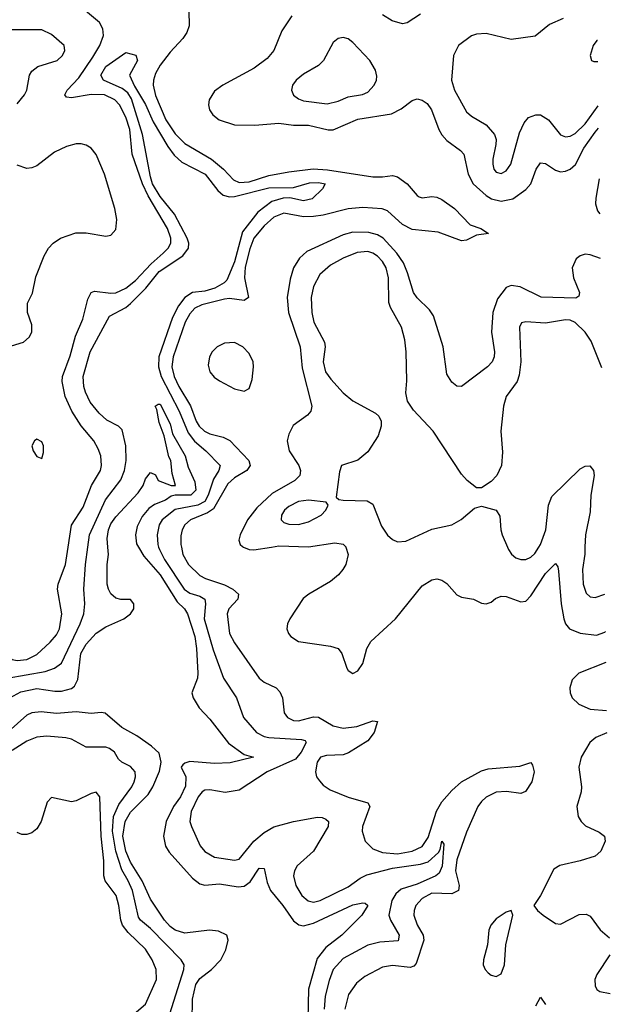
# Model space of a CAD drawing. Header units: inches. Extents: x 2057696 to 2160536, y 827480 to 1016834.
# Tile 148 of 256: x 2142681 to 2145072, y 888150 to 892135. Entities that reach past the tile are written whole.
import ezdxf

# ---------------------------------------------------------------- set-up
doc = ezdxf.new("R2010")
doc.units = ezdxf.units.IN
doc.header["$MEASUREMENT"] = 0
doc.layers.add('C1848', color=7, linetype='Continuous')
doc.layers.add('C1849', color=7, linetype='Continuous')

msp = doc.modelspace()

# ---------------------------------------------------------------- linework, layer by layer
at = {"layer": 'C1848', "color": 5}
for points, elevation in [([(2142565, 890000), (2142579.5, 889930), (2142573.6, 889906.4), (2142541.4, 889850), (2142536, 889830), (2142542, 889790), (2142585.1, 889650), (2142625.3, 889565.3), (2142650, 889545.4), (2142670, 889541.7), (2142710, 889545.9), (2142750, 889565), (2142804.8, 889615.2), (2142830, 889644.5), (2142842.4, 889670), (2142851.1, 889730), (2142834.2, 889830), (2142837.1, 889850), (2142865.6, 889930), (2142876.6, 890000)], 280), ([(2142630, 889470.1), (2142783.8, 889496.2), (2142821.4, 889510), (2142849.8, 889530), (2142926.1, 889690), (2142939.9, 889730), (2142943.9, 889770), (2142940.2, 889830), (2142947.4, 889930), (2142957.1, 890000)], 260), ([(2142640.4, 889390), (2142685.2, 889414.8), (2142750, 889428.3), (2142823, 889417), (2142850, 889417), (2142890, 889427.3), (2142902.9, 889437.1), (2142916.2, 889463.8), (2142928.2, 889570), (2142950, 889607.7), (2142990, 889651.7), (2143030, 889677.7), (2143102.4, 889710), (2143129.7, 889730), (2143142.7, 889750), (2143142.6, 889770), (2143130, 889787.6), (2143090, 889788), (2143070, 889793.6), (2143050, 889811.1), (2143040.8, 889830), (2143035.6, 889850), (2143034.5, 889930), (2143039.9, 889970), (2143037.6, 890000)], 240), ([(2143161.4, 890000), (2143183.1, 889963.1), (2143250, 889888.1), (2143318, 889778), (2143347.9, 889750), (2143359.9, 889730), (2143390, 889638.3), (2143396.9, 889590), (2143402.3, 889490), (2143400.3, 889470), (2143377.8, 889410), (2143383.6, 889390), (2143407, 889350), (2143450, 889303.5), (2143526.3, 889206.3), (2143590, 889160.3), (2143627.7, 889150), (2143532.6, 889127.4), (2143470, 889125), (2143370, 889132.4), (2143350, 889126), (2143341.7, 889118.3), (2143335, 889110), (2143353.3, 889070), (2143352.7, 889032.7), (2143332.2, 888990), (2143303.5, 888950), (2143274.1, 888890), (2143262.5, 888830), (2143271.6, 888790), (2143285.6, 888765.6), (2143380, 888660), (2143410, 888637.5), (2143430, 888632), (2143490, 888637), (2143565.8, 888625.8), (2143590, 888627.9), (2143614.1, 888645.9), (2143650, 888700.8), (2143670, 888699.1), (2143682.3, 888642.3), (2143695.7, 888610), (2143746.4, 888550), (2143790, 888487.8), (2143811, 888471), (2143830, 888467.4), (2143870, 888478), (2144030, 888552.4), (2144070, 888560.7), (2144079.7, 888559.7), (2144090.2, 888550.2), (2144065.8, 888510), (2143985, 888430), (2143920.7, 888379.3), (2143885.3, 888334.7), (2143849.5, 888210.5), (2143846.8, 888090)], 240), ([(2143243.2, 890000), (2143246.5, 889990), (2143267.5, 889950), (2143346.7, 889830), (2143370, 889813.4), (2143410, 889801.9), (2143430.7, 889790), (2143433.7, 889770), (2143428, 889710), (2143464.7, 889584.7), (2143505.9, 889470), (2143559, 889390), (2143586.7, 889310), (2143639.7, 889250), (2143670, 889233.8), (2143690, 889228.9), (2143821.5, 889221.5), (2143836.8, 889216.8), (2143841.1, 889210), (2143821, 889170), (2143797.7, 889142.3), (2143683.2, 889090), (2143570, 889017), (2143513.2, 889006.8), (2143450, 889017.8), (2143430, 889016.4), (2143420.2, 889010), (2143403.9, 888990), (2143374.8, 888930), (2143369.5, 888890), (2143375.9, 888870), (2143411.6, 888791.6), (2143430, 888767.6), (2143470, 888745.5), (2143550, 888733.6), (2143570, 888737.7), (2143629.4, 888810.6), (2143670, 888845), (2143710, 888867.4), (2143790, 888889.6), (2143887.1, 888907.1), (2143906, 888906), (2143919.7, 888899.7), (2143931.6, 888890), (2143930.2, 888870), (2143870.1, 888769.9), (2143804.2, 888710), (2143792.8, 888690), (2143788.7, 888670), (2143798.1, 888630), (2143823, 888590), (2143848.3, 888568.3), (2143870, 888563.8), (2143897.2, 888570), (2144010, 888625.2), (2144059.3, 888660.7), (2144086, 888674), (2144190, 888700.5), (2144303.3, 888716.7), (2144333.9, 888726.1), (2144376.2, 888763.8), (2144383.4, 888776.6), (2144390, 888810.4), (2144397.6, 888797.6), (2144390.6, 888709.4), (2144378.9, 888681.1), (2144365.4, 888670), (2144290, 888635.8), (2144224.9, 888615.1), (2144203.8, 888596.2), (2144187.9, 888570), (2144175.2, 888510), (2144181.6, 888490), (2144216.6, 888430), (2144212.7, 888407.3), (2144139.4, 888400.6), (2144090, 888389.3), (2143990, 888335.5), (2143950, 888290.8), (2143933.3, 888246.7), (2143917.9, 888182.1), (2143913.5, 888130)], 260), ([(2143335.8, 890000), (2143341.7, 889970), (2143363.6, 889930), (2143410, 889885.8), (2143432.5, 889872.5), (2143510, 889847.7), (2143543.2, 889830), (2143567, 889810), (2143563.7, 889790), (2143527.5, 889750), (2143521, 889730), (2143530.6, 889650), (2143550, 889612.8), (2143650, 889470.2), (2143670, 889453.8), (2143718.9, 889430), (2143734.5, 889414.5), (2143744.6, 889390), (2143751.9, 889330), (2143765, 889310), (2143790, 889298.9), (2143810, 889297.3), (2143870, 889312.6), (2143890, 889311.6), (2143950, 889276.4), (2143990, 889266.8), (2144045.9, 889274.1), (2144110, 889297.2), (2144130, 889294), (2144115.8, 889250), (2144090, 889215.4), (2144012, 889168), (2143990, 889159.5), (2143923.6, 889156.4), (2143898.8, 889150), (2143884.8, 889130), (2143878.8, 889090), (2143883, 889070), (2143894, 889054), (2143910, 889036), (2143937.5, 889017.5), (2144010, 888988.2), (2144090, 888965.3), (2144097.7, 888950), (2144068.4, 888870), (2144067.7, 888850), (2144079, 888810), (2144110, 888779.4), (2144150, 888763.9), (2144210, 888759.2), (2144270, 888768.9), (2144310, 888788.5), (2144335, 888825), (2144368.2, 888931.8), (2144390, 888969.2), (2144430, 889014.8), (2144469.9, 889050.1), (2144550, 889094), (2144577.3, 889102.7), (2144705.9, 889114.1), (2144750, 889128.4), (2144757.5, 889117.5), (2144764.2, 889090), (2144754.4, 889050), (2144728.8, 889011.2), (2144710, 889003.4), (2144651.3, 889011.3), (2144610, 889008.3), (2144570, 888988.5), (2144549.8, 888970.2), (2144536, 888950), (2144490, 888846), (2144450, 888734.7), (2144445.5, 888690), (2144460.1, 888630), (2144457.5, 888610), (2144430, 888597.1), (2144350, 888599), (2144310, 888577.6), (2144284.7, 888550), (2144277.2, 888530), (2144276.4, 888510), (2144290, 888471.4), (2144314.5, 888430), (2144317.5, 888410), (2144285.7, 888314.3), (2144276.5, 888303.5), (2144261.7, 888298.3), (2144190, 888306.5), (2144150, 888299.6), (2144077.7, 888262.3), (2144044.2, 888235.8), (2144012.4, 888190), (2143997.6, 888130)], 280), ([(2143587.5, 890000), (2143610, 889990.1), (2143628.7, 889988.7), (2143699.8, 890000)], 320), ([(2144001.2, 890000), (2144010.1, 889970), (2144001.4, 889930), (2143989.5, 889910), (2143971.9, 889888.1), (2143939.7, 889860.3), (2143851.4, 889810), (2143828.2, 889791.8), (2143774.8, 889710), (2143765, 889690), (2143762.9, 889670), (2143768.9, 889650), (2143778.6, 889638.6), (2143810, 889618.1), (2143939.2, 889599.2), (2143969.5, 889589.5), (2143985.2, 889570), (2144004.7, 889510), (2144010, 889501.3), (2144030, 889489.2), (2144050, 889499.6), (2144070, 889528.8), (2144086.5, 889590), (2144101.9, 889618.1), (2144201.9, 889710), (2144310, 889842.8), (2144350, 889868.2), (2144370, 889872.3), (2144390, 889866.9), (2144410, 889852.8), (2144450, 889806.5), (2144470, 889797.4), (2144518, 889790), (2144550, 889773), (2144570, 889770.5), (2144590, 889777.1), (2144607.7, 889792.3), (2144630, 889801.5), (2144650, 889800.7), (2144710, 889779.2), (2144730, 889781.3), (2144750, 889803.2), (2144810, 889893.2), (2144850, 889933.7), (2144859.8, 889919.8), (2144862.8, 889902.8), (2144873, 889770), (2144883.3, 889710), (2144890.1, 889690), (2144907.2, 889670), (2144950, 889652.4), (2145016.7, 889643.3), (2145050, 889656.1), (2145052.2, 889658.1)], 320), ([(2144655.5, 890000), (2144659.8, 889990), (2144671.7, 889971.7), (2144690, 889956.6), (2144710, 889949.4), (2144730, 889949.4), (2144750, 889959.1), (2144766.1, 889973.9), (2144782.7, 890000)], 340), ([(2144969.3, 890000), (2144968.3, 889971.7), (2144959.3, 889910), (2144961.9, 889850), (2144973.9, 889813.9), (2144990, 889799), (2145010, 889795.9), (2145050.1, 889809.2)], 340), ([(2145053.8, 889533.3), (2144944.7, 889490), (2144917.7, 889462.3), (2144907.6, 889430), (2144909.5, 889410), (2144917.8, 889390), (2144945.1, 889365.1), (2144990, 889344.7), (2145056.5, 889338.9)], 320), ([(2143378.6, 888081.4), (2143381, 888170), (2143394.2, 888230), (2143410, 888254), (2143457.3, 888290), (2143495.5, 888330), (2143515.4, 888370), (2143525, 888410), (2143518.9, 888430), (2143485.9, 888445.9), (2143449.9, 888449.9), (2143350, 888437.4), (2143310, 888449.3), (2143290, 888464.2), (2143266.6, 888490), (2143210, 888575.5), (2143177.1, 888650), (2143130, 888725.1), (2143110, 888769.3), (2143098.8, 888830), (2143108.1, 888890), (2143130, 888926.9), (2143200.7, 888999.3), (2143219.9, 889030), (2143247, 889093), (2143253.2, 889130), (2143245.8, 889165.8), (2143215, 889195), (2143155.7, 889235.7), (2143094.7, 889270), (2143027.4, 889327.4), (2143010, 889331.2), (2142970, 889326.9), (2142910, 889332.8), (2142830, 889326.2), (2142767.2, 889332.8), (2142730, 889329.1), (2142710, 889319.5), (2142570, 889196.1)], 240), ([(2143288.8, 888111.2), (2143345.4, 888290), (2143346.9, 888310), (2143334.8, 888330), (2143210, 888456.4), (2143170, 888489.9), (2143162.3, 888502.3), (2143137.8, 888610), (2143120.4, 888650), (2143093.7, 888693.7), (2143069.6, 888769.6), (2143056.8, 888850), (2143060.8, 888910), (2143081.6, 888958.4), (2143134.2, 889030), (2143144.2, 889050), (2143150.3, 889070), (2143148.3, 889090), (2143130, 889112.3), (2143094.3, 889130), (2143081.3, 889141.3), (2143065.1, 889170), (2143045, 889185), (2143029.9, 889189.9), (2142949.9, 889189.9), (2142890, 889222.7), (2142868.1, 889228.1), (2142790, 889234.3), (2142750, 889230.9), (2142710, 889214.3), (2142650, 889177.1)], 260), ([(2145057.7, 889248), (2145012.8, 889230), (2144989.6, 889210), (2144953.8, 889150), (2144945, 889110), (2144955.7, 889030), (2144953.8, 889010), (2144935.9, 888950), (2144941.9, 888910), (2144953.5, 888890), (2144971.5, 888871.5), (2145026.2, 888846.2), (2145048.2, 888830), (2145051.5, 888810), (2145033.8, 888770), (2145010.4, 888749.6), (2144950, 888730.4), (2144868, 888712), (2144842.8, 888697.2), (2144790, 888589.5), (2144762.8, 888550), (2144777.6, 888530), (2144800.8, 888510), (2144850, 888476.8), (2144870, 888474.3), (2144946.4, 888513.6), (2144974.7, 888514.7), (2144990, 888506.8), (2145031.3, 888451.3), (2145068.9, 888419.2)], 320), ([(2143125, 888095), (2143190, 888150.2), (2143234.4, 888250), (2143232.9, 888290), (2143216.7, 888330), (2143190, 888372.6), (2143119.8, 888439.8), (2143097.6, 888470), (2143089.9, 888490), (2143082.2, 888550), (2143070.9, 888590), (2143026.4, 888650), (2143021.3, 888670), (2143021.4, 888730), (2143010.2, 888830), (2143004.8, 888990), (2142990, 889008.5), (2142970, 889003.4), (2142910, 888972.7), (2142890, 888969.8), (2142810, 888986.6), (2142791.8, 888968.2), (2142767.3, 888890), (2142750, 888860.5), (2142730, 888843.1), (2142710, 888836.8), (2142690, 888837.3), (2142670, 888845.2)], 280), ([(2145069.9, 888349.9), (2145017.7, 888270), (2145009.4, 888250), (2145010, 888224.9), (2145018, 888210), (2145030, 888202.2), (2145072, 888193.5)], 320), ([(2144770, 888143.8), (2144790, 888178.4), (2144810, 888148.5)], 280)]:
    msp.add_lwpolyline(points, dxfattribs=dict(at, elevation=elevation))
at = {"layer": 'C1848', "color": 5, "elevation": 320}
msp.add_lwpolyline([(2144670, 888529), (2144650, 888523), (2144610, 888496.1), (2144588.4, 888470), (2144580.7, 888450), (2144574.7, 888390), (2144558, 888330), (2144556.9, 888310), (2144565.3, 888290), (2144577.6, 888277.6), (2144590, 888268), (2144610, 888262.8), (2144630, 888273.4), (2144643.7, 888310), (2144648.7, 888390), (2144676.9, 888510)], close=True, dxfattribs=at)
at = {"layer": 'C1849', "color": 5}
for points, elevation in [([(2142876.6, 890000), (2142890.7, 890089.3), (2142938.2, 890161.8), (2142970.9, 890249.1), (2143008.2, 890310), (2143012.5, 890330), (2143008.7, 890370), (2142998.1, 890398.1), (2142980.5, 890430), (2142930, 890491.2), (2142892.3, 890550), (2142865.1, 890610), (2142852.5, 890670), (2142854.4, 890690), (2142885.2, 890774.8), (2142906.7, 890853.3), (2142936.9, 890923.1), (2142956, 891004), (2142969.9, 891030.1), (2142983.6, 891036.4), (2143050, 891027.9), (2143070, 891029.3), (2143110, 891047.9), (2143150, 891079.3), (2143213.4, 891146.6), (2143262.3, 891190), (2143281.3, 891210), (2143292.4, 891230), (2143292.8, 891250), (2143278.6, 891290), (2143201.3, 891421.3), (2143178.6, 891470), (2143136.8, 891590), (2143127.2, 891690), (2143110, 891739.6), (2143084.2, 891790), (2143065.9, 891810), (2143024, 891830), (2142970, 891831.9), (2142890, 891818.4), (2142870, 891821.1), (2142863.8, 891830), (2142872.8, 891850), (2142920.2, 891899.8), (2142977.5, 891982.5), (2143005.8, 892030), (2143020.4, 892070), (2143017.6, 892097.6), (2143003.9, 892123.9), (2142947.5, 892170)], 280), ([(2143366.2, 892170), (2143366.4, 892110), (2143356.8, 892083.2), (2143341.5, 892058.5), (2143290, 892003.4), (2143250, 891950.6), (2143230, 891916.8), (2143222, 891890), (2143220.8, 891870), (2143230, 891827.8), (2143273, 891730), (2143310, 891672.9), (2143350, 891633), (2143456.9, 891570), (2143505.4, 891530), (2143546.3, 891486.3), (2143570, 891475.5), (2143610, 891477.9), (2143690, 891503.5), (2143770, 891519.5), (2143869.5, 891530.5), (2143926.8, 891526.8), (2144110, 891499.2), (2144150, 891498.4), (2144190, 891504.6), (2144210, 891498.8), (2144250, 891470.6), (2144290, 891422.5), (2144298.2, 891418.2), (2144310, 891413.4), (2144350, 891419.7), (2144370, 891416.7), (2144390, 891406.6), (2144440.7, 891370), (2144504.8, 891304.8), (2144548.2, 891290), (2144579.3, 891270), (2144530, 891262.2), (2144490, 891241.8), (2144470, 891239.1), (2144374.9, 891274.9), (2144270, 891285), (2144230, 891305.9), (2144170, 891360.6), (2144148.7, 891368.7), (2144070, 891374.5), (2144010, 891369), (2143910, 891343.3), (2143870, 891337.6), (2143830, 891337), (2143750, 891352.2), (2143710, 891335.7), (2143670, 891300.8), (2143628.7, 891250), (2143612.2, 891207.8), (2143593.5, 891133.5), (2143591.2, 891090), (2143607.5, 891010), (2143590, 890998), (2143530, 891005.7), (2143510, 891004.2), (2143418.7, 890981.3), (2143390, 890966.9), (2143370, 890944.6), (2143351.1, 890910), (2143302.1, 890770), (2143297.1, 890730), (2143306.5, 890690), (2143325, 890650), (2143371.7, 890571.7), (2143395.1, 890510), (2143407.2, 890490), (2143429.4, 890469.4), (2143450, 890458.8), (2143504.9, 890444.9), (2143531.4, 890431.4), (2143609, 890350), (2143614.1, 890330), (2143600.1, 890310), (2143550, 890279.9), (2143523.9, 890256.1), (2143465.5, 890154.5), (2143441.7, 890138.3), (2143372.6, 890110), (2143348.8, 890090), (2143338.3, 890070), (2143333.6, 890046.4), (2143333.8, 890010), (2143335.8, 890000)], 280), ([(2143783.2, 892150), (2143742.5, 892090), (2143710.2, 892010), (2143682.6, 891977.4), (2143630, 891938.8), (2143503.6, 891870), (2143470, 891845), (2143447.6, 891810), (2143444.8, 891790), (2143449.4, 891770), (2143462.3, 891750), (2143488.7, 891728.7), (2143550, 891709.4), (2143632.2, 891707.8), (2143730, 891716.4), (2143790, 891708.4), (2143850, 891707.6), (2143930, 891688.6), (2143950, 891689.1), (2144050, 891731.5), (2144186.2, 891753.8), (2144225.9, 891774.1), (2144270, 891807.2), (2144290, 891814), (2144310, 891809.2), (2144330, 891795), (2144348.6, 891770), (2144377.2, 891690), (2144390, 891668.1), (2144410, 891645.2), (2144465.5, 891605.5), (2144478.3, 891590), (2144496.4, 891510), (2144516.1, 891470), (2144570, 891422.6), (2144591.5, 891410), (2144630, 891400.7), (2144677.8, 891410), (2144730, 891447.1), (2144750, 891470.2), (2144771.9, 891530), (2144790, 891556), (2144810, 891552.1), (2144850, 891525.2), (2144870, 891519.1), (2144890, 891521.3), (2144910, 891530.1), (2144930.8, 891549.2), (2144965.1, 891614.9), (2145010, 891678.8), (2145024.6, 891695.4)], 320), ([(2144303.4, 892156.6), (2144250, 892122.4), (2144230, 892117.4), (2144189.4, 892130), (2144150, 892154)], 320), ([(2144880.8, 892139.2), (2144825.2, 892114.8), (2144767.9, 892067.9), (2144670, 892054), (2144570, 892078.2), (2144530, 892076.4), (2144510, 892068.7), (2144457.4, 892030), (2144436.9, 891990), (2144429.4, 891890), (2144441, 891850), (2144490, 891761.3), (2144510, 891743.8), (2144570, 891709.2), (2144602.8, 891670), (2144609.2, 891650), (2144608.5, 891630), (2144595.8, 891570), (2144595.8, 891550), (2144600.6, 891530), (2144610, 891517.3), (2144630, 891512.2), (2144650, 891522.6), (2144668.9, 891550), (2144703.8, 891676.2), (2144722.7, 891717.3), (2144741.4, 891738.6), (2144770, 891750.2), (2144790, 891749.1), (2144821.7, 891730), (2144870, 891669), (2144890, 891660.7), (2144910, 891663.5), (2144930, 891674.6), (2144970, 891713.5), (2145023.3, 891786.1)], 340), ([(2142670, 891794.6), (2142700.4, 891830), (2142709.4, 891850), (2142720.7, 891910), (2142730, 891925.8), (2142754.7, 891945.3), (2142831.9, 891970), (2142854.5, 891990), (2142863.8, 892010), (2142861, 892030), (2142810, 892075.2), (2142770, 892093.4), (2142627, 892093)], 320), ([(2145019.7, 892050.7), (2145018, 892050), (2145002, 892030), (2144990.5, 891990), (2144996, 891970), (2145004.9, 891964.9), (2145020.9, 891965.8)], 360), ([(2142957.1, 890000), (2142964, 890050), (2143027.9, 890192.1), (2143090, 890272.9), (2143104.9, 890310), (2143112.1, 890350), (2143109.9, 890410), (2143095.4, 890475.4), (2143080.3, 890490), (2143033.5, 890513.5), (2143002.4, 890542.4), (2142966.1, 890586.1), (2142947.2, 890627.2), (2142940.4, 890650), (2142938.4, 890690), (2142966.7, 890790), (2143045, 890935), (2143110, 890969.7), (2143130, 890985.7), (2143191.5, 891048.5), (2143245, 891115), (2143341.1, 891178.9), (2143363.9, 891210), (2143365.2, 891230), (2143358.4, 891250), (2143307.2, 891347.2), (2143250, 891419.4), (2143219.1, 891470), (2143210, 891498), (2143178.3, 891670), (2143134, 891814), (2143118, 891838), (2143096, 891856), (2143020.7, 891890), (2143009.9, 891909.9), (2143030, 891944.7), (2143110, 892001.6), (2143151.4, 891991.4), (2143157.5, 891970), (2143126, 891910), (2143146, 891866), (2143190, 891792), (2143221.3, 891721.3), (2143280.8, 891620.8), (2143306.8, 891586.8), (2143337.6, 891557.6), (2143431.4, 891510), (2143483.1, 891443.1), (2143504.5, 891424.5), (2143530, 891417.2), (2143550, 891418.6), (2143690, 891453.6), (2143790, 891454.9), (2143854.1, 891474.1), (2143890, 891475.9), (2143918, 891470), (2143907.3, 891450), (2143865.5, 891410), (2143830, 891401.8), (2143774.1, 891414.1), (2143747.5, 891412.5), (2143701.7, 891398.3), (2143644.4, 891355.6), (2143583.4, 891276.6), (2143550, 891154.9), (2143519, 891081), (2143508.6, 891070), (2143471.4, 891048.6), (2143430, 891036), (2143381, 891030), (2143349.4, 891010.6), (2143323.7, 890976.3), (2143299.5, 890930), (2143244.2, 890770), (2143242.6, 890730), (2143254.2, 890690), (2143327.1, 890550), (2143362.4, 890462.4), (2143388.3, 890428.3), (2143435, 890390), (2143492.1, 890330), (2143487.7, 890310), (2143464.8, 890275.2), (2143444.4, 890210), (2143430, 890184.5), (2143402.5, 890170), (2143310, 890152.3), (2143257.4, 890110), (2143245.7, 890090), (2143237.6, 890050), (2143239.9, 890010), (2143243.2, 890000)], 260), ([(2142630, 890808.9), (2142695.8, 890830), (2142719.8, 890850), (2142730.5, 890870), (2142730, 890899.3), (2142711.9, 890950), (2142712.1, 890987.9), (2142732.6, 891027.4), (2142745.8, 891094.2), (2142780.5, 891179.5), (2142798, 891210), (2142815.8, 891230), (2142846, 891250), (2142907.5, 891272.5), (2142950, 891272.1), (2143030, 891258.8), (2143050, 891262.8), (2143070, 891285.5), (2143074.6, 891325.4), (2143066.3, 891370), (2143024.6, 891510), (2142990, 891588.7), (2142970, 891615.3), (2142950, 891627.4), (2142930, 891632.2), (2142910, 891632), (2142870, 891621.9), (2142821.6, 891598.4), (2142750, 891543.7), (2142730, 891534.8), (2142710, 891532.7), (2142670, 891546.2)], 320), ([(2145027.3, 891490.9), (2145012.8, 891412.8), (2145011.8, 891390), (2145020.7, 891360.7), (2145029.2, 891349.3)], 320), ([(2145031.7, 891167.9), (2144990, 891183.2), (2144970, 891185.7), (2144950, 891179.6), (2144933.7, 891166.3), (2144917.1, 891130), (2144923, 891090), (2144946.9, 891030), (2144944, 891016), (2144932.5, 891007.5), (2144792, 891012), (2144706.8, 891053.2), (2144670, 891059), (2144650, 891050.8), (2144615.5, 891004.5), (2144596, 890950), (2144590.5, 890870), (2144603.1, 890790), (2144602, 890770), (2144594.3, 890750), (2144574.9, 890730), (2144470, 890649.5), (2144450, 890651.5), (2144430, 890667.6), (2144410, 890700.7), (2144395.4, 890810), (2144355.8, 890935.8), (2144340.3, 890960.3), (2144290, 891008.8), (2144275.4, 891030), (2144251.5, 891110), (2144234.5, 891150), (2144207.2, 891190), (2144152.3, 891250), (2144130, 891263.6), (2144094, 891274), (2144030, 891274.2), (2143990, 891263.7), (2143843.7, 891196.3), (2143814, 891170), (2143789.6, 891130), (2143776, 891084), (2143763.8, 891010), (2143769.7, 890950), (2143815.9, 890810), (2143824.7, 890724.7), (2143863.2, 890570), (2143858.9, 890550), (2143845.7, 890534.3), (2143788.2, 890491.8), (2143770, 890456.9), (2143763.6, 890430), (2143771.5, 890390), (2143811, 890330), (2143818, 890310), (2143815, 890290), (2143794.3, 890270), (2143702.7, 890217.3), (2143641.1, 890158.9), (2143602.9, 890110), (2143573.7, 890050), (2143568.2, 890028.2), (2143573.2, 890010), (2143582.3, 890002.3), (2143587.5, 890000)], 320), ([(2145037.7, 890725.9), (2144994.2, 890834.2), (2144970, 890870.4), (2144930, 890908.7), (2144910, 890917.9), (2144890, 890920.2), (2144810, 890906.2), (2144730, 890911.8), (2144711.9, 890908.1), (2144704.7, 890890), (2144709.1, 890750), (2144703.6, 890696.4), (2144694.3, 890670), (2144650.2, 890610), (2144639, 890570), (2144629.4, 890470), (2144635.5, 890384.5), (2144631.4, 890330), (2144612.8, 890290), (2144590, 890265.6), (2144550, 890239.5), (2144530, 890239.5), (2144492.3, 890270), (2144470, 890295.1), (2144355.1, 890470), (2144274.6, 890554.6), (2144250.9, 890590.9), (2144244.2, 890624.2), (2144247.6, 890672.4), (2144245.2, 890790), (2144239.6, 890839.6), (2144227.2, 890890), (2144181.7, 890970), (2144175.6, 890990), (2144174.5, 891090), (2144164.8, 891130), (2144150, 891156.5), (2144130, 891177.3), (2144110, 891190.4), (2144090, 891196.1), (2144047.2, 891192.8), (2143990, 891169.2), (2143939.2, 891140.8), (2143896.4, 891103.6), (2143870, 891054.3), (2143861.2, 891010), (2143863.8, 890950), (2143872.3, 890910), (2143915, 890830), (2143918, 890810), (2143908.8, 890750), (2143919.1, 890710), (2143939.9, 890679.9), (2143990, 890624.8), (2144030, 890592.6), (2144121.6, 890541.6), (2144134.9, 890530), (2144144.9, 890510), (2144144.6, 890490), (2144132.6, 890450), (2144090, 890386.3), (2144050, 890352.4), (2143984, 890330), (2143975.8, 890304.2), (2143962, 890202), (2143972.7, 890192.7), (2143990.3, 890190.3), (2144087.3, 890187.3), (2144110, 890173.7), (2144145.2, 890085.2), (2144170, 890048.2), (2144190, 890030.3), (2144210, 890021.3), (2144243.7, 890023.7), (2144350, 890072.4), (2144429.7, 890090.3), (2144468.3, 890111.7), (2144521.7, 890158.3), (2144550, 890165.5), (2144610.2, 890150.2), (2144625, 890125), (2144628.6, 890070), (2144634.2, 890050), (2144655.5, 890000)], 340), ([(2143037.6, 890000), (2143035, 890035), (2143040.1, 890070), (2143050, 890093.8), (2143070, 890123.2), (2143159.9, 890220.1), (2143180.9, 890250), (2143190, 890276), (2143210, 890302), (2143230, 890292), (2143242, 890270), (2143294, 890250), (2143311.8, 890250), (2143298.4, 890298.4), (2143292.4, 890350), (2143284.9, 890364.9), (2143266.3, 890450), (2143245, 890505), (2143236.6, 890556.6), (2143229.8, 890570), (2143241.1, 890578.9), (2143250, 890578.9), (2143290, 890498.4), (2143299, 890459), (2143350.1, 890370), (2143363.5, 890323.5), (2143390, 890264.9), (2143393.4, 890230), (2143374, 890210), (2143310.1, 890209.9), (2143294.3, 890205.7), (2143271.7, 890190), (2143227.2, 890172.8), (2143203.1, 890156.9), (2143176.4, 890123.6), (2143157, 890083), (2143150.1, 890050), (2143153.5, 890013.5), (2143161.4, 890000)], 240), ([(2144782.7, 890000), (2144790, 890011.3), (2144811.6, 890070), (2144822.2, 890170), (2144835.6, 890204.4), (2144950, 890317.1), (2144970, 890327.2), (2144988.9, 890328.9), (2145003.6, 890310), (2145006.3, 890290), (2144993.4, 890210), (2144990, 890142.7), (2144971, 890050), (2144969.3, 890000)], 340), ([(2143699.8, 890000), (2143730, 890004.8), (2143850, 890001.8), (2143957.2, 890017.2), (2143990, 890012.1), (2144000.9, 890000.9), (2144001.2, 890000)], 320)]:
    msp.add_lwpolyline(points, dxfattribs=dict(at, elevation=elevation))
for points, elevation in [([(2143990, 892063.1), (2143970, 892058), (2143950, 892042.6), (2143910.2, 891970), (2143890.1, 891949.9), (2143830, 891914.2), (2143800.2, 891890), (2143785.8, 891870), (2143781.5, 891850), (2143790, 891829.3), (2143810, 891813.7), (2143830, 891806), (2143925.8, 891794.2), (2143970, 891805.2), (2144010, 891823), (2144068.1, 891831.9), (2144090, 891841), (2144115.8, 891870), (2144124.8, 891890), (2144126.2, 891906.2), (2144121.5, 891930), (2144098.5, 891970), (2144030, 892042.2), (2144010, 892057.6)], 340), ([(2143550, 890827.6), (2143510, 890825.9), (2143480.2, 890810), (2143460.4, 890790), (2143449.1, 890770), (2143443.6, 890736.4), (2143450, 890709.4), (2143468.1, 890688.1), (2143490, 890672.6), (2143550, 890640.2), (2143590, 890631.6), (2143610, 890641.6), (2143621.9, 890678.1), (2143627.8, 890730), (2143625.9, 890750), (2143610, 890784.2), (2143584, 890810)], 320), ([(2142750, 890436.4), (2142740.4, 890430), (2142730.3, 890410), (2142736, 890390), (2142750, 890367), (2142770, 890359.1), (2142777.6, 890382.4), (2142777.1, 890410), (2142770, 890425.6)], 320), ([(2143850.5, 890190.5), (2143810, 890184.2), (2143770, 890164.9), (2143753.4, 890150), (2143741.3, 890130), (2143739.7, 890110), (2143750, 890100.2), (2143770, 890092.4), (2143810, 890091.3), (2143850, 890102.5), (2143901.3, 890130), (2143920.5, 890150), (2143929.4, 890170), (2143922, 890182)], 340)]:
    msp.add_lwpolyline(points, close=True, dxfattribs=dict(at, elevation=elevation))

doc.saveas('drawing.dxf')
